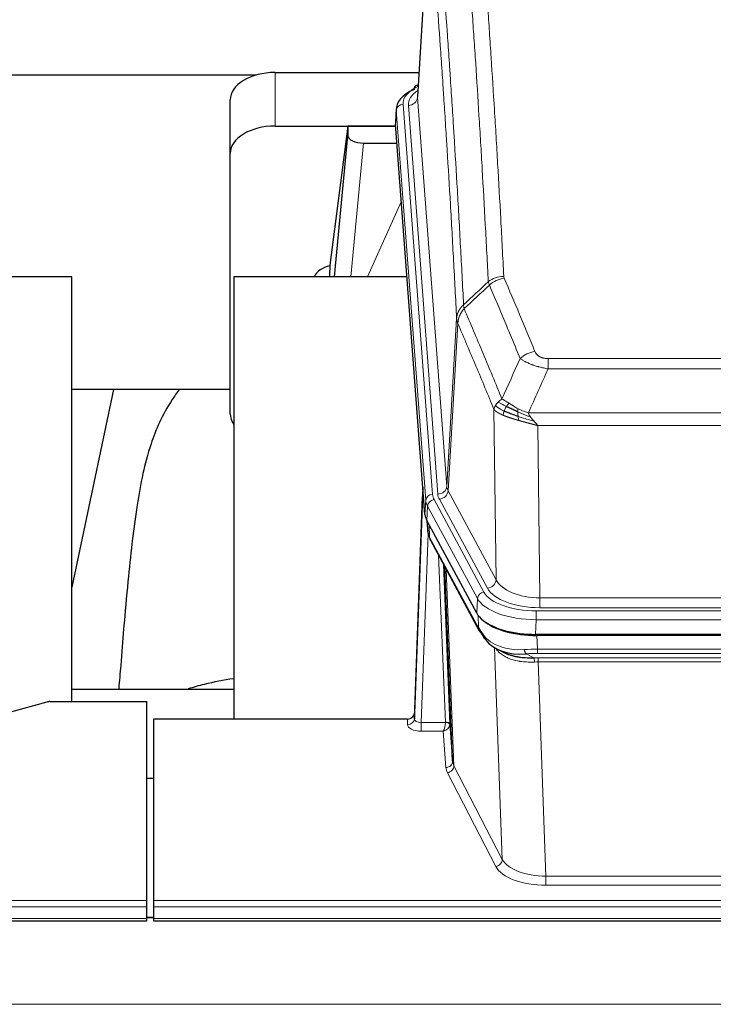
# Model space of a CAD drawing. Header units: inches. Extents: x 0 to 23760, y -13 to 16800.
# Tile 114 of 247: x 3501 to 3809, y 13868 to 14305. Entities that reach past the tile are written whole.
import ezdxf

# ---------------------------------------------------------------- set-up
doc = ezdxf.new("R2010")
doc.units = ezdxf.units.IN
doc.layers.add('1', color=7, linetype='Continuous', true_color=0xffffff)

msp = doc.modelspace()

# ---------------------------------------------------------------- linework, layer by layer
at = {"layer": '1', "color": 2, "linetype": 'Continuous', "lineweight": 25}
for p, q in [((3682.587, 14357.692), (3677.336, 14271.056)), ((3605.522, 14280.449), (3438.352, 14280.449)), ((3614.158, 14281.654), (3677.98, 14281.654)), ((3677.648, 14276.198), (3676.705, 14275.763)), ((3594.158, 14245.678), (3594.158, 14269.48)), ((3667.957, 14265.705), (3667.576, 14259.423)), ((3614.158, 14257.853), (3667.645, 14257.853)), ((3646.468, 14257.763), (3638.42, 14195.977)), ((3667.652, 14257.763), (3646.468, 14257.763)), ((3646.468, 14257.763), (3646.468, 14253.532)), ((3680.7, 14085.186), (3667.582, 14258.639)), ((3640.557, 14190.876), (3646.468, 14253.532)), ((3653.442, 14250.312), (3668.212, 14250.312)), ((3594.158, 14130.024), (3594.158, 14245.678)), ((3638.419, 14195.971), (3638.42, 14195.977)), ((3638.419, 14195.971), (3638.419, 14193.786)), ((3523.764, 14190.875), (3443.496, 14190.875)), ((3523.764, 14002.074), (3523.764, 14190.875)), ((3672.708, 14190.875), (3595.764, 14190.875)), ((3595.764, 14190.875), (3595.764, 13994.308)), ((3542.288, 14140.794), (3523.764, 14052.9)), ((3594.175, 14140.796), (3523.769, 14140.796)), ((3679.764, 14097.567), (3676.006, 13996.928)), ((3675.995, 13994.392), (3679.684, 14093.174)), ((3703.739, 14041.394), (3681.485, 14082.608)), ((3681.613, 14082.372), (3681.976, 14077.57)), ((3681.969, 14077.683), (3681.798, 14082.027)), ((3681.969, 14077.683), (3681.976, 14077.57)), ((3683.113, 14073.774), (3704.861, 14033.498)), ((3693.02, 13975.563), (3689.592, 14061.774)), ((3946.308, 14031.956), (3729.901, 14031.956)), ((3945.716, 14031.474), (3730.493, 14031.474)), ((3713.002, 14025.322), (3715.745, 14023.935)), ((3523.767, 14007.647), (3595.764, 14007.647)), ((3514.147, 14002.074), (3557.104, 14002.074)), ((3557.104, 13913.672), (3557.104, 14002.074)), ((3512.648, 14001.879), (3496.484, 13997.348)), ((3560.104, 13994.307), (3560.104, 13913.672)), ((3673.007, 13994.307), (3560.104, 13994.307)), ((3676.006, 13996.928), (3675.995, 13994.392)), ((3691.791, 13992.181), (3693.02, 13975.563)), ((3557.105, 13968.109), (3560.105, 13968.109)), ((3557.104, 13910.938), (3557.104, 13913.672)), ((3557.104, 13905.69), (3557.104, 13910.938)), ((3560.104, 13913.672), (3560.104, 13910.938)), ((3560.104, 13910.938), (3560.104, 13905.69)), ((3560.137, 13906.181), (3557.164, 13906.181)), ((3000.104, 13904.675), (3557.104, 13904.675)), ((3557.104, 13904.675), (3557.104, 13905.69)), ((3560.104, 13905.69), (3560.104, 13904.675)), ((3560.104, 13904.675), (4117.104, 13904.675))]:
    msp.add_line(p, q, dxfattribs=at)
at = {"layer": '1', "color": 110, "linetype": 'Continuous', "lineweight": 13}
for p, q in [((3682.588, 14357.07), (3677.341, 14270.48)), ((3614.158, 14257.853), (3614.158, 14281.654)), ((3677.341, 14270.48), (3690.407, 14097.707)), ((3667.963, 14264.919), (3667.582, 14258.639)), ((3681.074, 14091.558), (3667.963, 14264.919)), ((3670.957, 14267.489), (3684.068, 14094.128)), ((3673.349, 14267.054), (3686.415, 14094.281)), ((3653.442, 14250.312), (3647.835, 14190.876)), ((3655.246, 14190.876), (3670.187, 14224.19)), ((3690.407, 14097.707), (3694.784, 14172.384)), ((3695.34, 14170.05), (3690.988, 14095.798)), ((3735.433, 14154.503), (3940.776, 14154.503)), ((3735.433, 14149.939), (3735.433, 14154.503)), ((3940.776, 14149.939), (3735.433, 14149.939)), ((3712.34, 14056.255), (3711.382, 14131.905)), ((3726.702, 14130.46), (3949.507, 14130.46)), ((3945.394, 14124.716), (3730.814, 14124.716)), ((3730.814, 14124.716), (3731.783, 14048.22)), ((3690.988, 14095.798), (3712.34, 14056.255)), ((3680.7, 14085.186), (3681.074, 14091.558)), ((3684.765, 14091.837), (3706.939, 14050.772)), ((3708.464, 14052.446), (3687.112, 14091.99)), ((3681.858, 14088.981), (3681.485, 14082.608)), ((3704.032, 14047.915), (3681.858, 14088.981)), ((3681.615, 14082.367), (3681.969, 14077.683)), ((3682.119, 14076.712), (3678.988, 13992.86)), ((3682.536, 14080.661), (3682.754, 14075.104)), ((3682.754, 14075.104), (3704.502, 14034.828)), ((3689.794, 13992.947), (3686.772, 14066.998)), ((3688.899, 14063.058), (3691.791, 13992.181)), ((3690.138, 14060.763), (3693.606, 13973.552)), ((3703.739, 14041.394), (3704.032, 14047.915)), ((3731.783, 14048.22), (3944.426, 14048.22)), ((3731.783, 14043.806), (3731.783, 14048.22)), ((3730.194, 14038.477), (3730.194, 14042.382)), ((3730.194, 14042.382), (3946.015, 14042.382)), ((3944.426, 14043.806), (3731.783, 14043.806)), ((3704.502, 14034.828), (3704.325, 14040.464)), ((3730.194, 14038.477), (3729.901, 14031.956)), ((3946.015, 14038.477), (3730.194, 14038.477)), ((3730.493, 14031.474), (3730.684, 14025.383)), ((3715.091, 13931.938), (3711.655, 14026.078)), ((3730.684, 14023.517), (3730.684, 14025.383)), ((3730.684, 14025.383), (3945.525, 14025.383)), ((3725.66, 14023.289), (3729.113, 14021.544)), ((3945.525, 14023.517), (3730.684, 14023.517)), ((3731.026, 14019.71), (3731.026, 14021.575)), ((3731.026, 14021.575), (3945.183, 14021.575)), ((3731.026, 14019.71), (3734.499, 13924.534)), ((3945.183, 14019.71), (3731.026, 14019.71)), ((3672.997, 13991.859), (3673.007, 13994.307)), ((3678.988, 13992.86), (3678.988, 13988.945)), ((3678.988, 13992.86), (3689.793, 13992.86)), ((3678.988, 13988.945), (3688.83, 13988.945)), ((3690.024, 13972.796), (3688.83, 13988.945)), ((3693.606, 13973.552), (3715.091, 13931.938)), ((3712.182, 13928.875), (3690.697, 13970.489)), ((3734.499, 13924.534), (3734.499, 13920.433)), ((3734.499, 13924.534), (3941.709, 13924.534)), ((3941.709, 13920.433), (3734.499, 13920.433)), ((3000.104, 13913.672), (3557.104, 13913.672)), ((3000.104, 13910.938), (3557.104, 13910.938)), ((3560.104, 13913.672), (4117.104, 13913.672)), ((3560.104, 13910.938), (4117.104, 13910.938)), ((3557.164, 13905.955), (3560.137, 13905.955)), ((3000.104, 13905.69), (3557.104, 13905.69)), ((3560.104, 13905.69), (4117.104, 13905.69)), ((2125.604, 13867.56), (6882.604, 13867.56))]:
    msp.add_line(p, q, dxfattribs=at)
at = {"layer": '1', "color": 2, "linetype": 'Continuous', "lineweight": 25}
for centre, major_axis, ratio, start_param, end_param in [((3614.158, 14269.48), (-20, 0), 0.608706, 4.712389, 6.2831853), ((3694.976, 14265.202), (-27.03, 0.194), 0.4633579, 5.502135, 6.3212481), ((3677.962, 14273.039), (1.258, -2.724), 0.6272114, 3.1415983, 4.0254232), ((3614.158, 14245.678), (-20, 0), 0.608706, 4.712389, 6.2831853), ((3653.495, 14253.557), (7.027, 0.031), 0.4617281, 3.1395348, 4.7027345), ((3641.299, 14188.797), (-10.208, 0), 0.7029015, 4.9983373, 5.9892938), ((3641.299, 13997.405), (-10.152, 515.132), 0.0020796, 5.0973629, 5.103467), ((3614.158, 14130.024), (-20, 0), 0.608706, 0, 0.4035719), ((3707.721, 14085.625), (27.037, 0.006), 0.4611335, 3.1763491, 3.3855005), ((3709.764, 14057.894), (-27.174, 22.247), 0.2659535, 0.248295, 0.2802753), ((3708.613, 14087.171), (26.161, 11.46), 0.4493681, 3.0159633, 3.1613144), ((3686.467, 14075.995), (3.584, 1.776), 0.8816114, 2.7716102, 3.1419462), ((3729.959, 14044.44), (27.023, 0.034), 0.4619935, 3.3853572, 3.670307), ((3730.518, 14043.949), (27.01, 0.015), 0.4618579, 3.6271853, 4.7111791), ((3729.959, 14044.44), (27.023, 0.034), 0.4619935, 3.670307, 4.7096668), ((3731.333, 14017.949), (-27.355, 20.182), 0.1876908, 0.3765826, 0.5974134), ((3708.38, 14035.399), (3.52, 1.9), 0.8606628, 3.1415888, 3.5094104), ((3728.637, 14015.086), (-23.434, 19.972), 0.1471226, 0.3626514, 0.5834823), ((3710.157, 14032.717), (3.195, 2.407), 0.6715965, 2.6043549, 3.391291), ((3730.43, 14046.766), (23.359, 16.381), 0.7286412, 3.1732971, 4.057134), ((3514.15, 14000.616), (-3, 0.002), 0.4856498, 4.7136997, 5.2369038), ((3673.008, 13997.02), (3, 0.002), 0.9042699, 4.7116987, 6.2488686)]:
    msp.add_ellipse(centre, major_axis=major_axis, ratio=ratio, start_param=start_param, end_param=end_param, dxfattribs=at)
at = {"layer": '1', "color": 110, "linetype": 'Continuous', "lineweight": 13}
for centre, major_axis, ratio, start_param, end_param in [((3694.976, 14267.863), (-24.034, 0.016), 0.461198, 5.4992389, 6.318352), ((3697.368, 14267.428), (-24.034, 0.016), 0.461198, 5.6862399, 6.318352), ((3677.962, 14273.039), (1.258, -2.724), 0.6272114, 2.6666598, 3.1415983), ((3673.349, 14270.602), (3.989, 0.302), 0.8864705, 4.6454478, 6.1638843), ((3670.957, 14264.828), (2.991, 0.226), 0.8864705, 1.5038552, 3.0222916), ((3715.737, 14182.755), (-9.987, -0.512), 0.8285973, 4.6699673, 5.4273767), ((3715.925, 14181.963), (-9.188, -3.948), 0.8056434, 4.3791539, 5.1247913), ((3729.586, 14149.501), (-9.245, -3.812), 0.7933159, 4.3962573, 5.1392153), ((3679.684, 14091.021), (0.214, 6.443), 0.0117452, 0.5090713, 1.2305416), ((3684.068, 14091.467), (2.991, 0.226), 0.8864705, 1.5038552, 3.0222916), ((3708.086, 14094.519), (24.033, 0.005), 0.4611335, 3.1763491, 3.3855005), ((3686.415, 14097.829), (3.989, 0.302), 0.8864705, 4.6454478, 6.1638843), ((3710.433, 14094.671), (24.033, 0.005), 0.4611335, 3.1763491, 3.3855005), ((3687.112, 14095.538), (3.52, 1.9), 0.8606628, 4.2773553, 5.7957917), ((3710.433, 14098.219), (20.038, 0.241), 0.4621297, 3.1708089, 3.3799603), ((3682.682, 14093.082), (2.998, -0.112), 0.4302668, 3.1576572, 3.7226285), ((3708.086, 14091.858), (-27.028, 0.171), 0.4605352, 0.0378207, 0.2469722), ((3684.765, 14089.176), (2.64, 1.425), 0.8606628, 1.1357626, 2.6541991), ((3709.764, 14057.894), (-27.538, 20.422), 0.182048, 0.3394746, 0.3714547), ((3686.633, 14075.674), (3.52, 1.9), 0.8606628, 2.7414655, 3.1415888), ((3708.464, 14055.994), (3.52, 1.9), 0.8606628, 4.2773553, 5.7957917), ((3731.703, 14058.827), (-20.002, 0.126), 0.5302672, 0.2567917, 1.5781041), ((3706.939, 14048.111), (2.64, 1.425), 0.8606628, 1.1357626, 2.6541991), ((3730.246, 14053.479), (24.02, 0.03), 0.4619935, 3.3853572, 4.7096668), ((3731.703, 14055.279), (-24.002, 0.049), 0.477994, 0.2537759, 1.5750883), ((3730.246, 14050.818), (-27.018, 0.111), 0.4567867, 0.246464, 1.5707737), ((3708.38, 14035.399), (3.52, 1.9), 0.8606628, 2.7414655, 3.1415888), ((3730.43, 14046.766), (25.329, 12.681), 0.6929209, 3.2824386, 4.1662755), ((3731.333, 14017.949), (-27.015, 0.091), 0.2751837, 4.7373543, 4.9581852), ((3725.66, 14027.124), (-0.368, 3.983), 0.2964475, 2.0527062, 2.8396422), ((3731.333, 14014.114), (-23.017, 0.318), 0.4083138, 4.7462544, 4.9670852), ((3731.815, 14011.763), (-24.025, 0.387), 0.4081205, 4.7518285, 4.8316761), ((3729.113, 14017.709), (0.131, -3.998), 0.1099517, 2.0830946, 2.8518059), ((3731.815, 14007.927), (-20.023, 0.877), 0.5868264, 4.777515, 4.8573626), ((3672.997, 13994.483), (-3, 0.013), 0.8746179, 1.5745081, 3.1116779), ((3679, 13994.483), (3.004, 0.138), 0.5390598, 3.1127167, 4.683513), ((3679, 13991.859), (6.003, 0.008), 0.4854373, 3.1388974, 4.7096937), ((3688.83, 13991.568), (0.506, 2.997), 0.2740591, 3.694004, 5.2037138), ((3688.83, 13991.568), (2.669, 1.608), 0.8008031, 4.262859, 5.7725688), ((3688.794, 13992.915), (-1.001, 0.011), 0.9036683, 3.0924533, 3.1882188), ((3689.793, 13991.999), (1.996, -0.13), 0.4297663, 0.0674602, 1.5988341), ((3689.794, 13992.086), (1.998, 0.082), 0.4302193, 0.0160628, 1.553239), ((3688.794, 13992.054), (2.996, 0.15), 0.8842154, 6.1784612, 6.2742266), ((3690.024, 13975.42), (-2.992, -0.221), 0.8740585, 1.5062672, 3.1117425), ((3713.023, 13973.194), (-23.014, 0.002), 0.4845187, 0.0358431, 0.2451673), ((3690.697, 13973.113), (-2.666, -1.376), 0.8484453, 1.1579292, 2.76165), ((3713.023, 13975.818), (-20.016, 0.121), 0.4848834, 0.0387668, 0.248091), ((3712.182, 13931.499), (-2.666, -1.376), 0.8484453, 1.1579292, 2.76165), ((3734.506, 13931.584), (23.012, 0.004), 0.4845836, 3.3866449, 4.7120269), ((3734.506, 13934.208), (-20.013, 0.104), 0.483363, 0.2476114, 1.5729934)]:
    msp.add_ellipse(centre, major_axis=major_axis, ratio=ratio, start_param=start_param, end_param=end_param, dxfattribs=at)
for points, knots in [([(3708.87, 14188.668), (3708.432, 14197.236), (3707.54, 14214.135), (3706.618, 14230.558), (3705.915, 14242.696), (3705.679, 14246.713), (3705.203, 14254.686), (3704.962, 14258.643), (3704.236, 14270.424), (3703.744, 14278.157), (3703.12, 14287.67), (3702.994, 14289.565), (3702.743, 14293.339), (3702.364, 14298.977), (3701.981, 14304.545), (3701.209, 14315.586), (3700.166, 14330.059), (3698.556, 14351.019), (3697.454, 14364.494), (3696.896, 14371.106)], [0, 0, 0, 0, 0.125, 0.25, 0.25, 0.3125, 0.3125, 0.375, 0.375, 0.5, 0.5, 0.53125, 0.53125, 0.5625, 0.625, 0.625, 0.75, 0.875, 1, 1, 1, 1]), ([(3703.779, 14373.696), (3704.336, 14367.076), (3705.437, 14353.586), (3707.045, 14332.601), (3708.087, 14318.112), (3708.858, 14307.057), (3709.24, 14301.483), (3709.618, 14295.839), (3709.87, 14292.06), (3709.995, 14290.163), (3710.619, 14280.639), (3711.11, 14272.897), (3711.835, 14261.102), (3712.075, 14257.14), (3712.551, 14249.158), (3712.787, 14245.136), (3713.489, 14232.984), (3714.409, 14216.541), (3715.3, 14199.623), (3715.737, 14191.044)], [0, 0, 0, 0, 0.125, 0.25, 0.375, 0.375, 0.4375, 0.46875, 0.46875, 0.5, 0.5, 0.625, 0.625, 0.6875, 0.6875, 0.75, 0.75, 0.875, 1, 1, 1, 1]), ([(3685.644, 14363.686), (3686.215, 14356.995), (3687.343, 14343.352), (3688.988, 14322.111), (3690.055, 14307.432), (3690.843, 14296.228), (3691.234, 14290.578), (3691.686, 14283.9), (3691.878, 14281.021), (3692.006, 14279.097), (3692.07, 14278.133), (3692.389, 14273.303), (3692.769, 14267.459), (3693.206, 14260.559), (3693.393, 14257.584), (3693.517, 14255.597), (3693.579, 14254.601), (3694.135, 14245.623), (3695.108, 14229.416), (3696.519, 14204.363), (3697.427, 14187.167), (3697.873, 14178.446)], [0, 0, 0, 0, 0.125, 0.25, 0.375, 0.375, 0.4375, 0.46875, 0.484375, 0.484375, 0.5, 0.5, 0.5625, 0.59375, 0.609375, 0.609375, 0.625, 0.625, 0.75, 0.875, 1, 1, 1, 1]), ([(3694.784, 14172.384), (3694.339, 14181.078), (3693.433, 14198.22), (3692.026, 14223.194), (3691.056, 14239.352), (3690.501, 14248.302), (3690.44, 14249.295), (3690.316, 14251.276), (3690.13, 14254.242), (3689.693, 14261.121), (3689.315, 14266.947), (3688.997, 14271.763), (3688.933, 14272.724), (3688.805, 14274.642), (3688.613, 14277.513), (3688.163, 14284.171), (3687.773, 14289.804), (3686.987, 14300.975), (3685.924, 14315.612), (3684.283, 14336.793), (3683.158, 14350.397), (3682.588, 14357.07)], [0, 0, 0, 0, 0.125, 0.25, 0.375, 0.375, 0.390625, 0.390625, 0.40625, 0.4375, 0.5, 0.5, 0.515625, 0.515625, 0.53125, 0.5625, 0.625, 0.625, 0.75, 0.875, 1, 1, 1, 1]), ([(3715.925, 14190.249), (3715.869, 14190.38), (3715.825, 14190.511), (3715.763, 14190.776), (3715.744, 14190.91), (3715.737, 14191.044)], [0, 0, 0, 0, 0.5, 0.5, 1, 1, 1, 1]), ([(3715.925, 14190.249), (3718.21, 14184.908), (3720.492, 14179.522), (3723.907, 14171.374), (3725.044, 14168.646), (3727.317, 14163.169), (3728.452, 14160.418), (3729.586, 14157.657)], [0, 0, 0, 0, 0.5, 0.5, 0.75, 0.75, 1, 1, 1, 1]), ([(3723.006, 14154.599), (3721.871, 14157.358), (3720.734, 14160.106), (3718.459, 14165.578), (3717.32, 14168.303), (3713.901, 14176.444), (3711.617, 14181.826), (3709.329, 14187.162)], [0, 0, 0, 0, 0.25, 0.25, 0.5, 0.5, 1, 1, 1, 1]), ([(3694.784, 14172.384), (3694.785, 14172.399), (3694.786, 14172.429), (3694.789, 14172.473), (3694.793, 14172.518), (3694.796, 14172.563), (3694.8, 14172.608), (3694.804, 14172.653), (3694.809, 14172.697), (3694.813, 14172.742), (3694.818, 14172.787), (3694.823, 14172.832), (3694.828, 14172.876), (3694.834, 14172.921), (3694.84, 14172.966), (3694.846, 14173.01), (3694.852, 14173.055), (3694.859, 14173.099), (3694.866, 14173.144), (3694.873, 14173.189), (3694.88, 14173.233), (3694.888, 14173.277), (3694.896, 14173.322), (3694.904, 14173.366), (3694.912, 14173.411), (3694.921, 14173.455), (3694.93, 14173.499), (3694.939, 14173.544), (3694.948, 14173.588), (3694.958, 14173.632), (3694.968, 14173.676), (3694.978, 14173.72), (3694.988, 14173.764), (3694.999, 14173.808), (3695.01, 14173.852), (3695.021, 14173.896), (3695.032, 14173.94), (3695.044, 14173.984), (3695.056, 14174.028), (3695.068, 14174.071), (3695.08, 14174.115), (3695.093, 14174.159), (3695.106, 14174.202), (3695.119, 14174.246), (3695.132, 14174.289), (3695.146, 14174.333), (3695.16, 14174.376), (3695.174, 14174.419), (3695.188, 14174.463), (3695.202, 14174.506), (3695.217, 14174.549), (3695.232, 14174.592), (3695.248, 14174.635), (3695.263, 14174.678), (3695.279, 14174.721), (3695.295, 14174.764), (3695.311, 14174.806), (3695.328, 14174.849), (3695.345, 14174.892), (3695.362, 14174.934), (3695.379, 14174.977), (3695.396, 14175.019), (3695.414, 14175.061), (3695.432, 14175.104), (3695.45, 14175.146), (3695.469, 14175.188), (3695.487, 14175.23), (3695.506, 14175.272), (3695.525, 14175.314), (3695.545, 14175.356), (3695.564, 14175.397), (3695.584, 14175.439), (3695.604, 14175.481), (3695.624, 14175.522), (3695.645, 14175.563), (3695.666, 14175.605), (3695.693, 14175.658), (3695.727, 14175.723), (3695.768, 14175.8), (3695.809, 14175.876), (3695.852, 14175.952), (3695.895, 14176.028), (3695.939, 14176.104), (3695.984, 14176.179), (3696.029, 14176.254), (3696.076, 14176.329), (3696.123, 14176.403), (3696.171, 14176.477), (3696.219, 14176.55), (3696.269, 14176.624), (3696.319, 14176.696), (3696.37, 14176.769), (3696.422, 14176.841), (3696.474, 14176.913), (3696.527, 14176.984), (3696.581, 14177.055), (3696.636, 14177.126), (3696.691, 14177.196), (3696.747, 14177.266), (3696.804, 14177.335), (3696.861, 14177.404), (3696.92, 14177.472), (3696.978, 14177.541), (3697.038, 14177.608), (3697.098, 14177.675), (3697.159, 14177.742), (3697.221, 14177.808), (3697.283, 14177.874), (3697.346, 14177.94), (3697.41, 14178.005), (3697.474, 14178.069), (3697.539, 14178.133), (3697.604, 14178.197), (3697.671, 14178.26), (3697.737, 14178.322), (3697.805, 14178.384), (3697.85, 14178.425), (3697.873, 14178.446)], [0, 0, 0, 0, 0.0066687, 0.0133374, 0.0200061, 0.0266746, 0.0333432, 0.0400116, 0.0466801, 0.0533484, 0.0600168, 0.066685, 0.0733532, 0.0800214, 0.0866895, 0.0933575, 0.1000255, 0.1066935, 0.1133614, 0.1200292, 0.126697, 0.1333647, 0.1400324, 0.1467001, 0.1533676, 0.1600352, 0.1667026, 0.1733701, 0.1800374, 0.1867047, 0.193372, 0.2000392, 0.2067064, 0.2133735, 0.2200405, 0.2267075, 0.2333745, 0.2400414, 0.2467082, 0.253375, 0.2600418, 0.2667085, 0.2733751, 0.2800417, 0.2867082, 0.2933747, 0.3000412, 0.3067075, 0.3133739, 0.3200401, 0.3267064, 0.3333725, 0.3400387, 0.3467047, 0.3533708, 0.3600367, 0.3667026, 0.3733685, 0.3800343, 0.3867001, 0.3933658, 0.4000315, 0.4066971, 0.4133626, 0.4200281, 0.4266936, 0.433359, 0.4400243, 0.4466896, 0.4533549, 0.4600201, 0.4666852, 0.4733503, 0.4800154, 0.4866804, 0.4933453, 0.5000102, 0.5125098, 0.5250093, 0.5375088, 0.5500082, 0.5625077, 0.5750071, 0.5875066, 0.600006, 0.6125054, 0.6250049, 0.6375043, 0.6500037, 0.6625032, 0.6750026, 0.6875021, 0.7000016, 0.7125011, 0.7250006, 0.7375001, 0.7499997, 0.7624993, 0.7749989, 0.7874985, 0.7999982, 0.812498, 0.8249977, 0.8374975, 0.8499974, 0.8624973, 0.8749972, 0.8874972, 0.8999973, 0.9124974, 0.9249976, 0.9374978, 0.9499981, 0.9624985, 0.9749989, 0.9874994, 1, 1, 1, 1]), ([(3698.085, 14176.708), (3698.01, 14177.002), (3697.968, 14177.305), (3697.909, 14177.895), (3697.894, 14178.182), (3697.873, 14178.446)], [0, 0, 0, 0, 0.5, 0.5, 1, 1, 1, 1]), ([(3695.34, 14170.05), (3695.361, 14170.633), (3695.439, 14171.221), (3695.702, 14172.388), (3695.888, 14172.967), (3696.36, 14174.098), (3696.645, 14174.651), (3697.304, 14175.715), (3697.676, 14176.225), (3698.085, 14176.708)], [0, 0, 0, 0, 0.25, 0.25, 0.5, 0.5, 0.75, 0.75, 1, 1, 1, 1]), ([(3698.085, 14176.708), (3700.907, 14170.153), (3703.723, 14163.529), (3707.936, 14153.49), (3709.339, 14150.126), (3712.142, 14143.364), (3713.541, 14139.966), (3714.939, 14136.551)], [0, 0, 0, 0, 0.5, 0.5, 0.75, 0.75, 1, 1, 1, 1]), ([(3695.34, 14170.05), (3695.335, 14170.063), (3695.325, 14170.088), (3695.31, 14170.126), (3695.294, 14170.165), (3695.279, 14170.204), (3695.264, 14170.244), (3695.248, 14170.285), (3695.233, 14170.326), (3695.218, 14170.368), (3695.202, 14170.411), (3695.187, 14170.454), (3695.171, 14170.498), (3695.156, 14170.542), (3695.141, 14170.587), (3695.126, 14170.633), (3695.111, 14170.679), (3695.096, 14170.726), (3695.081, 14170.773), (3695.066, 14170.821), (3695.051, 14170.87), (3695.037, 14170.919), (3695.023, 14170.969), (3695.009, 14171.02), (3694.995, 14171.071), (3694.981, 14171.123), (3694.968, 14171.175), (3694.947, 14171.259), (3694.921, 14171.372), (3694.893, 14171.509), (3694.869, 14171.636), (3694.85, 14171.753), (3694.834, 14171.86), (3694.821, 14171.957), (3694.811, 14172.045), (3694.803, 14172.122), (3694.797, 14172.189), (3694.793, 14172.246), (3694.789, 14172.293), (3694.787, 14172.33), (3694.785, 14172.356), (3694.784, 14172.373), (3694.784, 14172.381), (3694.784, 14172.384)], [0, 0, 0, 0, 0.0155037, 0.0313049, 0.0474035, 0.0637997, 0.0804935, 0.097485, 0.1147743, 0.1323613, 0.1502462, 0.1684289, 0.1869096, 0.2056883, 0.224765, 0.2441397, 0.2638126, 0.2837835, 0.3040527, 0.32462, 0.3454856, 0.3666494, 0.3881116, 0.409872, 0.4319308, 0.454288, 0.4769435, 0.4998975, 0.5635611, 0.6228928, 0.6778927, 0.7285606, 0.7748966, 0.8169007, 0.8545729, 0.8879131, 0.9169214, 0.9415977, 0.9619421, 0.9779545, 0.989635, 0.9969835, 1, 1, 1, 1]), ([(3711.382, 14131.905), (3710.052, 14135.146), (3708.719, 14138.372), (3706.052, 14144.792), (3704.716, 14147.986), (3700.705, 14157.522), (3698.026, 14163.818), (3695.34, 14170.05)], [0, 0, 0, 0, 0.25, 0.25, 0.5, 0.5, 1, 1, 1, 1]), ([(3735.433, 14154.503), (3735.25, 14154.503), (3735.068, 14154.507), (3734.704, 14154.526), (3734.524, 14154.54), (3734.169, 14154.578), (3733.994, 14154.602), (3733.647, 14154.661), (3733.476, 14154.695), (3733.265, 14154.745), (3733.223, 14154.756), (3733.139, 14154.777), (3733.015, 14154.81), (3732.893, 14154.846), (3732.655, 14154.92), (3732.347, 14155.029), (3732.06, 14155.157), (3731.886, 14155.242), (3731.852, 14155.259), (3731.784, 14155.294), (3731.75, 14155.312), (3731.65, 14155.366), (3731.586, 14155.403), (3731.396, 14155.516), (3731.277, 14155.595), (3731.05, 14155.757), (3730.943, 14155.841), (3730.74, 14156.014), (3730.645, 14156.103), (3730.532, 14156.217), (3730.509, 14156.24), (3730.465, 14156.286), (3730.444, 14156.309), (3730.38, 14156.379), (3730.339, 14156.426), (3730.22, 14156.568), (3730.147, 14156.663), (3730.01, 14156.857), (3729.946, 14156.955), (3729.77, 14157.251), (3729.67, 14157.452), (3729.586, 14157.657)], [0, 0, 0, 0, 0.0625, 0.0625, 0.125, 0.125, 0.1875, 0.1875, 0.25, 0.25, 0.265625, 0.265625, 0.28125, 0.3125, 0.3125, 0.375, 0.4375, 0.4375, 0.453125, 0.453125, 0.46875, 0.46875, 0.5, 0.5, 0.5625, 0.5625, 0.625, 0.625, 0.6875, 0.6875, 0.703125, 0.703125, 0.71875, 0.71875, 0.75, 0.75, 0.8125, 0.8125, 0.875, 0.875, 1, 1, 1, 1]), ([(3735.433, 14149.939), (3735.098, 14150), (3734.765, 14150.063), (3734.102, 14150.197), (3733.774, 14150.266), (3732.798, 14150.484), (3732.16, 14150.64), (3731.457, 14150.829), (3731.38, 14150.85), (3731.224, 14150.892), (3731.147, 14150.914), (3730.915, 14150.979), (3730.762, 14151.023), (3730.308, 14151.157), (3729.713, 14151.339), (3729.14, 14151.531), (3728.719, 14151.678), (3728.51, 14151.752), (3728.305, 14151.828), (3728.169, 14151.879), (3728.101, 14151.904), (3727.495, 14152.135), (3726.987, 14152.345), (3726.268, 14152.669), (3726.036, 14152.778), (3725.697, 14152.944), (3725.586, 14152.999), (3725.368, 14153.111), (3725.26, 14153.167), (3724.733, 14153.449), (3724.345, 14153.677), (3723.63, 14154.135), (3723.303, 14154.367), (3723.006, 14154.599)], [0, 0, 0, 0, 0.0625, 0.0625, 0.125, 0.125, 0.25, 0.25, 0.265625, 0.265625, 0.28125, 0.28125, 0.3125, 0.3125, 0.375, 0.4375, 0.4375, 0.46875, 0.484375, 0.484375, 0.5, 0.5, 0.625, 0.625, 0.6875, 0.6875, 0.71875, 0.71875, 0.75, 0.75, 0.875, 0.875, 1, 1, 1, 1]), ([(3711.382, 14131.905), (3711.44, 14132.191), (3711.522, 14132.479), (3711.735, 14133.051), (3711.866, 14133.337), (3712.021, 14133.619)], [0, 0, 0, 0, 0.5, 0.5, 1, 1, 1, 1]), ([(3712.021, 14133.619), (3712.178, 14133.894), (3712.358, 14134.165), (3712.762, 14134.696), (3712.987, 14134.956), (3713.232, 14135.207)], [0, 0, 0, 0, 0.5, 0.5, 1, 1, 1, 1]), ([(3715.904, 14131.203), (3715.469, 14131.407), (3715.059, 14131.611), (3713.53, 14132.426), (3712.634, 14133.035), (3712.021, 14133.619)], [0, 0, 0, 0, 0.25, 0.25, 1, 1, 1, 1]), ([(3713.232, 14135.207), (3713.478, 14135.451), (3713.744, 14135.686), (3714.315, 14136.136), (3714.618, 14136.35), (3714.939, 14136.551)], [0, 0, 0, 0, 0.5, 0.5, 1, 1, 1, 1]), ([(3716.89, 14133.276), (3716.519, 14133.463), (3716.162, 14133.646), (3714.801, 14134.352), (3713.93, 14134.824), (3713.232, 14135.207)], [0, 0, 0, 0, 0.25, 0.25, 1, 1, 1, 1]), ([(3718.114, 14134.656), (3717.816, 14134.85), (3717.525, 14135.038), (3716.398, 14135.758), (3715.632, 14136.224), (3714.939, 14136.551)], [0, 0, 0, 0, 0.25, 0.25, 1, 1, 1, 1]), ([(3715.904, 14131.203), (3715.935, 14131.291), (3715.967, 14131.38), (3716.102, 14131.737), (3716.215, 14132.008), (3716.464, 14132.536), (3716.601, 14132.794), (3716.792, 14133.119), (3716.841, 14133.198), (3716.89, 14133.276)], [0, 0, 0, 0, 0.125, 0.125, 0.5, 0.5, 0.875, 0.875, 1, 1, 1, 1]), ([(3716.89, 14133.276), (3716.989, 14133.431), (3717.09, 14133.579), (3717.347, 14133.923), (3717.504, 14134.107), (3717.815, 14134.422), (3717.968, 14134.554), (3718.114, 14134.656)], [0, 0, 0, 0, 0.25, 0.25, 0.625, 0.625, 1, 1, 1, 1]), ([(3722.084, 14132.248), (3721.903, 14132.344), (3721.725, 14132.442), (3721.018, 14132.836), (3720.503, 14133.143), (3719.509, 14133.757), (3719.03, 14134.064), (3718.415, 14134.461), (3718.264, 14134.559), (3718.114, 14134.656)], [0, 0, 0, 0, 0.125, 0.125, 0.5, 0.5, 0.875, 0.875, 1, 1, 1, 1]), ([(3715.414, 14129.357), (3715.403, 14129.362), (3715.379, 14129.372), (3715.344, 14129.387), (3715.309, 14129.402), (3715.273, 14129.417), (3715.237, 14129.433), (3715.2, 14129.449), (3715.163, 14129.465), (3715.126, 14129.481), (3715.088, 14129.497), (3715.05, 14129.514), (3715.012, 14129.531), (3714.973, 14129.548), (3714.934, 14129.565), (3714.894, 14129.583), (3714.855, 14129.601), (3714.815, 14129.619), (3714.774, 14129.637), (3714.733, 14129.655), (3714.692, 14129.674), (3714.651, 14129.693), (3714.609, 14129.712), (3714.568, 14129.732), (3714.525, 14129.752), (3714.483, 14129.772), (3714.44, 14129.792), (3714.397, 14129.812), (3714.354, 14129.833), (3714.311, 14129.854), (3714.267, 14129.875), (3714.223, 14129.896), (3714.179, 14129.918), (3714.135, 14129.94), (3714.09, 14129.962), (3714.046, 14129.985), (3714.001, 14130.007), (3713.956, 14130.03), (3713.911, 14130.053), (3713.866, 14130.077), (3713.82, 14130.101), (3713.775, 14130.125), (3713.729, 14130.149), (3713.683, 14130.173), (3713.637, 14130.198), (3713.591, 14130.223), (3713.545, 14130.248), (3713.499, 14130.274), (3713.453, 14130.3), (3713.407, 14130.326), (3713.361, 14130.352), (3713.315, 14130.379), (3713.268, 14130.405), (3713.222, 14130.433), (3713.176, 14130.46), (3713.13, 14130.488), (3713.084, 14130.516), (3713.037, 14130.544), (3712.991, 14130.572), (3712.945, 14130.601), (3712.899, 14130.63), (3712.854, 14130.659), (3712.808, 14130.689), (3712.762, 14130.719), (3712.717, 14130.749), (3712.672, 14130.779), (3712.626, 14130.81), (3712.581, 14130.841), (3712.537, 14130.873), (3712.492, 14130.904), (3712.448, 14130.936), (3712.404, 14130.968), (3712.36, 14131.001), (3712.316, 14131.033), (3712.273, 14131.066), (3712.229, 14131.1), (3712.187, 14131.133), (3712.144, 14131.167), (3712.102, 14131.201), (3712.06, 14131.236), (3712.019, 14131.27), (3711.977, 14131.305), (3711.937, 14131.341), (3711.896, 14131.376), (3711.856, 14131.412), (3711.817, 14131.448), (3711.778, 14131.485), (3711.739, 14131.522), (3711.701, 14131.559), (3711.663, 14131.596), (3711.626, 14131.634), (3711.59, 14131.672), (3711.554, 14131.71), (3711.518, 14131.748), (3711.483, 14131.787), (3711.449, 14131.826), (3711.415, 14131.866), (3711.393, 14131.892), (3711.382, 14131.905)], [0, 0, 0, 0, 0.0060657, 0.012223, 0.0184718, 0.0248123, 0.0312443, 0.0377679, 0.0443831, 0.0510899, 0.0578883, 0.0647782, 0.0717598, 0.0788329, 0.0859977, 0.093254, 0.1006019, 0.1080414, 0.1155725, 0.1231952, 0.1309095, 0.1387154, 0.1466129, 0.1546019, 0.1626826, 0.1708549, 0.1791188, 0.1874742, 0.1959213, 0.20446, 0.2130903, 0.2218121, 0.2306256, 0.2395307, 0.2485274, 0.2576156, 0.2667955, 0.276067, 0.2854301, 0.2948848, 0.3044311, 0.314069, 0.3237985, 0.3336196, 0.3435324, 0.3535367, 0.3636326, 0.3738202, 0.3840993, 0.3944701, 0.4049324, 0.4154864, 0.426132, 0.4368691, 0.4476979, 0.4586183, 0.4696303, 0.480734, 0.4919292, 0.503216, 0.5145945, 0.5260645, 0.5376262, 0.5492795, 0.5610244, 0.5728609, 0.584789, 0.5968087, 0.60892, 0.621123, 0.6334175, 0.6458037, 0.6582815, 0.6708509, 0.6835119, 0.6962645, 0.7091087, 0.7220445, 0.735072, 0.748191, 0.7614017, 0.774704, 0.7880979, 0.8015834, 0.8151605, 0.8288293, 0.8425896, 0.8564416, 0.8703852, 0.8844204, 0.8985472, 0.9127656, 0.9270756, 0.9414773, 0.9559705, 0.9705554, 0.9852319, 1, 1, 1, 1]), ([(3715.414, 14129.357), (3715.45, 14129.538), (3715.492, 14129.743), (3715.598, 14130.189), (3715.66, 14130.43), (3715.786, 14130.852), (3715.843, 14131.026), (3715.904, 14131.203)], [0, 0, 0, 0, 0.375, 0.375, 0.75, 0.75, 1, 1, 1, 1]), ([(3722.417, 14127.025), (3722.395, 14127.032), (3722.351, 14127.044), (3722.285, 14127.063), (3722.219, 14127.082), (3722.153, 14127.101), (3722.087, 14127.119), (3722.021, 14127.138), (3721.955, 14127.157), (3721.888, 14127.176), (3721.822, 14127.195), (3721.756, 14127.215), (3721.689, 14127.234), (3721.623, 14127.253), (3721.556, 14127.272), (3721.489, 14127.292), (3721.423, 14127.311), (3721.356, 14127.33), (3721.289, 14127.35), (3721.223, 14127.369), (3721.156, 14127.389), (3721.089, 14127.409), (3721.022, 14127.428), (3720.955, 14127.448), (3720.888, 14127.468), (3720.821, 14127.488), (3720.754, 14127.508), (3720.687, 14127.528), (3720.62, 14127.548), (3720.553, 14127.568), (3720.486, 14127.588), (3720.419, 14127.608), (3720.352, 14127.628), (3720.285, 14127.649), (3720.218, 14127.669), (3720.151, 14127.69), (3720.084, 14127.71), (3720.016, 14127.731), (3719.949, 14127.751), (3719.882, 14127.772), (3719.815, 14127.793), (3719.748, 14127.813), (3719.681, 14127.834), (3719.614, 14127.855), (3719.547, 14127.876), (3719.48, 14127.897), (3719.413, 14127.918), (3719.346, 14127.939), (3719.279, 14127.961), (3719.212, 14127.982), (3719.145, 14128.003), (3719.078, 14128.025), (3719.011, 14128.046), (3718.945, 14128.068), (3718.878, 14128.089), (3718.811, 14128.111), (3718.745, 14128.133), (3718.678, 14128.154), (3718.611, 14128.176), (3718.545, 14128.198), (3718.478, 14128.22), (3718.412, 14128.242), (3718.346, 14128.264), (3718.28, 14128.287), (3718.213, 14128.309), (3718.147, 14128.331), (3718.081, 14128.353), (3718.015, 14128.376), (3717.949, 14128.398), (3717.884, 14128.421), (3717.818, 14128.444), (3717.752, 14128.466), (3717.687, 14128.489), (3717.621, 14128.512), (3717.556, 14128.535), (3717.491, 14128.558), (3717.426, 14128.581), (3717.361, 14128.604), (3717.296, 14128.627), (3717.231, 14128.651), (3717.166, 14128.674), (3717.102, 14128.697), (3717.037, 14128.721), (3716.973, 14128.745), (3716.909, 14128.768), (3716.844, 14128.792), (3716.78, 14128.816), (3716.717, 14128.839), (3716.653, 14128.863), (3716.59, 14128.887), (3716.526, 14128.911), (3716.463, 14128.936), (3716.4, 14128.96), (3716.337, 14128.984), (3716.274, 14129.008), (3716.212, 14129.033), (3716.149, 14129.057), (3716.087, 14129.082), (3716.025, 14129.107), (3715.963, 14129.131), (3715.901, 14129.156), (3715.84, 14129.181), (3715.778, 14129.206), (3715.717, 14129.231), (3715.656, 14129.256), (3715.595, 14129.281), (3715.535, 14129.306), (3715.474, 14129.332), (3715.434, 14129.349), (3715.414, 14129.357)], [0, 0, 0, 0, 0.0082024, 0.0164263, 0.0246716, 0.0329384, 0.0412265, 0.0495362, 0.0578672, 0.0662198, 0.0745938, 0.0829892, 0.0914062, 0.0998446, 0.1083045, 0.1167859, 0.1252887, 0.1338131, 0.1423589, 0.1509263, 0.1595151, 0.1681255, 0.1767574, 0.1854108, 0.1940858, 0.2027822, 0.2115002, 0.2202398, 0.2290008, 0.2377835, 0.2465876, 0.2554134, 0.2642606, 0.2731295, 0.2820199, 0.2909319, 0.2998654, 0.3088206, 0.3177973, 0.3267956, 0.3358154, 0.3448569, 0.35392, 0.3630047, 0.3721109, 0.3812388, 0.3903883, 0.3995594, 0.4087522, 0.4179665, 0.4272025, 0.4364601, 0.4457393, 0.4550402, 0.4643627, 0.4737069, 0.4830727, 0.4924601, 0.5018692, 0.5113, 0.5207524, 0.5302265, 0.5397222, 0.5492397, 0.5587788, 0.5683395, 0.577922, 0.5875261, 0.5971519, 0.6067994, 0.6164686, 0.6261595, 0.6358721, 0.6456064, 0.6553624, 0.6651401, 0.6749395, 0.6847606, 0.6946034, 0.704468, 0.7143542, 0.7242622, 0.734192, 0.7441434, 0.7541166, 0.7641115, 0.7741282, 0.7841666, 0.7942268, 0.8043087, 0.8144123, 0.8245377, 0.8346848, 0.8448538, 0.8550444, 0.8652568, 0.875491, 0.885747, 0.8960247, 0.9063242, 0.9166455, 0.9269886, 0.9373534, 0.9477401, 0.9581485, 0.9685787, 0.9790306, 0.9895044, 1, 1, 1, 1]), ([(3721.933, 14130.879), (3721.932, 14131.034), (3721.933, 14131.182), (3721.947, 14131.525), (3721.963, 14131.709), (3722.011, 14132.021), (3722.043, 14132.15), (3722.084, 14132.248)], [0, 0, 0, 0, 0.25, 0.25, 0.625, 0.625, 1, 1, 1, 1]), ([(3727.572, 14128.561), (3726.162, 14129.083), (3724.725, 14129.666), (3722.855, 14130.471), (3722.391, 14130.675), (3721.933, 14130.879)], [0, 0, 0, 0, 0.75, 0.75, 1, 1, 1, 1]), ([(3722.102, 14128.819), (3722.09, 14128.906), (3722.078, 14128.993), (3722.034, 14129.346), (3722.005, 14129.615), (3721.961, 14130.14), (3721.946, 14130.398), (3721.936, 14130.722), (3721.934, 14130.801), (3721.933, 14130.879)], [0, 0, 0, 0, 0.125, 0.125, 0.5, 0.5, 0.875, 0.875, 1, 1, 1, 1]), ([(3726.702, 14130.46), (3725.481, 14130.725), (3724.305, 14131.168), (3722.811, 14131.871), (3722.444, 14132.057), (3722.084, 14132.248)], [0, 0, 0, 0, 0.75, 0.75, 1, 1, 1, 1]), ([(3727.572, 14128.561), (3727.454, 14128.719), (3727.344, 14128.876), (3727.095, 14129.27), (3726.97, 14129.507), (3726.784, 14129.983), (3726.723, 14130.221), (3726.702, 14130.46)], [0, 0, 0, 0, 0.25, 0.25, 0.625, 0.625, 1, 1, 1, 1]), ([(3722.417, 14127.025), (3722.384, 14127.197), (3722.344, 14127.393), (3722.262, 14127.825), (3722.22, 14128.06), (3722.152, 14128.473), (3722.126, 14128.644), (3722.102, 14128.819)], [0, 0, 0, 0, 0.375, 0.375, 0.75, 0.75, 1, 1, 1, 1]), ([(3729.244, 14126.664), (3727.471, 14127.168), (3725.642, 14127.698), (3723.268, 14128.44), (3722.68, 14128.628), (3722.102, 14128.819)], [0, 0, 0, 0, 0.75, 0.75, 1, 1, 1, 1]), ([(3730.814, 14124.716), (3730.792, 14124.722), (3730.748, 14124.735), (3730.682, 14124.753), (3730.615, 14124.772), (3730.548, 14124.791), (3730.482, 14124.81), (3730.415, 14124.829), (3730.348, 14124.848), (3730.281, 14124.867), (3730.214, 14124.886), (3730.146, 14124.905), (3730.079, 14124.924), (3730.011, 14124.942), (3729.944, 14124.961), (3729.876, 14124.98), (3729.808, 14124.999), (3729.74, 14125.018), (3729.672, 14125.037), (3729.604, 14125.056), (3729.536, 14125.075), (3729.468, 14125.094), (3729.4, 14125.113), (3729.331, 14125.132), (3729.263, 14125.151), (3729.194, 14125.17), (3729.125, 14125.189), (3729.056, 14125.208), (3728.987, 14125.227), (3728.918, 14125.245), (3728.849, 14125.264), (3728.78, 14125.283), (3728.711, 14125.302), (3728.642, 14125.321), (3728.572, 14125.34), (3728.503, 14125.359), (3728.433, 14125.378), (3728.363, 14125.397), (3728.294, 14125.417), (3728.224, 14125.436), (3728.154, 14125.455), (3728.084, 14125.474), (3728.014, 14125.493), (3727.944, 14125.512), (3727.874, 14125.531), (3727.803, 14125.55), (3727.733, 14125.569), (3727.663, 14125.588), (3727.592, 14125.607), (3727.522, 14125.626), (3727.451, 14125.646), (3727.38, 14125.665), (3727.31, 14125.684), (3727.239, 14125.703), (3727.168, 14125.722), (3727.097, 14125.742), (3727.026, 14125.761), (3726.955, 14125.78), (3726.884, 14125.799), (3726.813, 14125.818), (3726.742, 14125.838), (3726.67, 14125.857), (3726.599, 14125.876), (3726.528, 14125.896), (3726.456, 14125.915), (3726.385, 14125.934), (3726.313, 14125.954), (3726.242, 14125.973), (3726.17, 14125.992), (3726.098, 14126.012), (3726.027, 14126.031), (3725.955, 14126.051), (3725.883, 14126.07), (3725.811, 14126.089), (3725.739, 14126.109), (3725.668, 14126.128), (3725.596, 14126.148), (3725.524, 14126.167), (3725.452, 14126.187), (3725.38, 14126.206), (3725.308, 14126.226), (3725.235, 14126.246), (3725.163, 14126.265), (3725.091, 14126.285), (3725.019, 14126.305), (3724.947, 14126.324), (3724.875, 14126.344), (3724.802, 14126.364), (3724.73, 14126.383), (3724.658, 14126.403), (3724.586, 14126.423), (3724.513, 14126.443), (3724.441, 14126.462), (3724.369, 14126.482), (3724.296, 14126.502), (3724.224, 14126.522), (3724.152, 14126.542), (3724.079, 14126.562), (3724.007, 14126.582), (3723.935, 14126.601), (3723.862, 14126.621), (3723.79, 14126.641), (3723.717, 14126.661), (3723.645, 14126.681), (3723.573, 14126.702), (3723.5, 14126.722), (3723.428, 14126.742), (3723.356, 14126.762), (3723.283, 14126.782), (3723.211, 14126.802), (3723.139, 14126.822), (3723.066, 14126.842), (3722.994, 14126.863), (3722.922, 14126.883), (3722.85, 14126.903), (3722.777, 14126.924), (3722.705, 14126.944), (3722.633, 14126.964), (3722.561, 14126.985), (3722.489, 14127.005), (3722.441, 14127.019), (3722.417, 14127.025)], [0, 0, 0, 0, 0.007775, 0.0155603, 0.0233558, 0.0311618, 0.038978, 0.0468046, 0.0546416, 0.0624889, 0.0703466, 0.0782147, 0.0860931, 0.093982, 0.1018813, 0.109791, 0.1177112, 0.1256417, 0.1335828, 0.1415343, 0.1494962, 0.1574687, 0.1654516, 0.173445, 0.1814489, 0.1894634, 0.1974883, 0.2055238, 0.2135699, 0.2216264, 0.2296936, 0.2377713, 0.2458596, 0.2539585, 0.2620679, 0.270188, 0.2783187, 0.28646, 0.2946119, 0.3027745, 0.3109477, 0.3191316, 0.3273261, 0.3355314, 0.3437472, 0.3519738, 0.3602111, 0.3684591, 0.3767178, 0.3849872, 0.3932673, 0.4015582, 0.4098598, 0.4181722, 0.4264954, 0.4348293, 0.443174, 0.4515295, 0.4598958, 0.4682728, 0.4766607, 0.4850594, 0.493469, 0.5018893, 0.5103206, 0.5187626, 0.5272155, 0.5356793, 0.544154, 0.5526395, 0.561136, 0.5696433, 0.5781615, 0.5866906, 0.5952307, 0.6037817, 0.6123436, 0.6209165, 0.6295003, 0.638095, 0.6467007, 0.6553174, 0.6639451, 0.6725838, 0.6812334, 0.6898941, 0.6985657, 0.7072484, 0.7159421, 0.7246468, 0.7333625, 0.7420893, 0.7508272, 0.759576, 0.768336, 0.777107, 0.7858891, 0.7946823, 0.8034866, 0.812302, 0.8211284, 0.829966, 0.8388147, 0.8476746, 0.8565455, 0.8654276, 0.8743209, 0.8832252, 0.8921408, 0.9010675, 0.9100054, 0.9189544, 0.9279147, 0.9368861, 0.9458688, 0.9548626, 0.9638676, 0.9728839, 0.9819114, 0.9909501, 1, 1, 1, 1]), ([(3729.244, 14126.664), (3729.17, 14126.744), (3729.096, 14126.823), (3728.8, 14127.141), (3728.578, 14127.379), (3728.151, 14127.852), (3727.945, 14128.089), (3727.693, 14128.404), (3727.632, 14128.482), (3727.572, 14128.561)], [0, 0, 0, 0, 0.125, 0.125, 0.5, 0.5, 0.875, 0.875, 1, 1, 1, 1]), ([(3730.814, 14124.716), (3730.662, 14124.964), (3730.486, 14125.211), (3730.103, 14125.7), (3729.896, 14125.943), (3729.538, 14126.344), (3729.391, 14126.504), (3729.244, 14126.664)], [0, 0, 0, 0, 0.375, 0.375, 0.75, 0.75, 1, 1, 1, 1]), ([(3729.432, 14019.681), (3728.943, 14019.66), (3728.459, 14019.648), (3727.499, 14019.639), (3727.024, 14019.642), (3726.082, 14019.668), (3725.615, 14019.691), (3724.689, 14019.755), (3724.231, 14019.797), (3723.55, 14019.877), (3723.323, 14019.906), (3722.986, 14019.954), (3722.874, 14019.97), (3722.651, 14020.005), (3722.54, 14020.023), (3721.988, 14020.116), (3721.557, 14020.201), (3720.713, 14020.392), (3719.889, 14020.604), (3719.103, 14020.859), (3718.337, 14021.135), (3717.963, 14021.284), (3717.554, 14021.464), (3717.509, 14021.484), (3717.418, 14021.525), (3717.373, 14021.545), (3717.239, 14021.607), (3716.973, 14021.733), (3716.715, 14021.863), (3716.21, 14022.131), (3715.888, 14022.318), (3715.271, 14022.708), (3714.977, 14022.911), (3714.417, 14023.333), (3714.15, 14023.552), (3713.773, 14023.89), (3713.65, 14024.005), (3713.472, 14024.18), (3713.413, 14024.238), (3713.298, 14024.356), (3713.242, 14024.416), (3712.964, 14024.714), (3712.759, 14024.957), (3712.381, 14025.45), (3712.208, 14025.7), (3712.052, 14025.952)], [0, 0, 0, 0, 0.0625, 0.0625, 0.125, 0.125, 0.1875, 0.1875, 0.25, 0.25, 0.28125, 0.28125, 0.296875, 0.296875, 0.3125, 0.3125, 0.375, 0.375, 0.4375, 0.5, 0.5, 0.5625, 0.5625, 0.5703125, 0.5703125, 0.578125, 0.578125, 0.59375, 0.625, 0.625, 0.6875, 0.6875, 0.75, 0.75, 0.8125, 0.8125, 0.84375, 0.84375, 0.859375, 0.859375, 0.875, 0.875, 0.9375, 0.9375, 1, 1, 1, 1])]:
    msp.add_open_spline(points, degree=3, knots=knots, dxfattribs=at)
for points in [[(3697.873, 14178.446), (3701.538, 14181.854), (3705.204, 14185.262), (3708.87, 14188.668)], [(3709.329, 14187.162), (3705.58, 14183.679), (3701.832, 14180.194), (3698.085, 14176.708)], [(3709.329, 14187.162), (3709.216, 14187.42), (3709.028, 14187.929), (3708.91, 14188.424), (3708.87, 14188.668)], [(3714.939, 14136.551), (3717.613, 14142.573), (3720.302, 14148.589), (3723.006, 14154.599)], [(3735.433, 14149.939), (3732.505, 14143.453), (3729.595, 14136.96), (3726.702, 14130.46)]]:
    msp.add_open_spline(points, degree=3, dxfattribs=at)
at = {"layer": '1', "color": 2, "linetype": 'Continuous', "lineweight": 25}
for points, knots in [([(3571.55, 14140.827), (3570.416, 14139.32), (3564.467, 14130.797), (3558.893, 14117.653), (3555.014, 14102.695), (3552.591, 14088.812), (3550.585, 14073.583), (3548.613, 14055.08), (3546.982, 14036.797), (3545.695, 14020.429), (3544.892, 14011.289), (3544.596, 14007.771)], [0, 0, 0, 0, 0.0321271, 0.1811391, 0.2945987, 0.4244837, 0.5723167, 0.6990076, 0.8399552, 0.939366, 1, 1, 1, 1]), ([(3721.933, 14130.879), (3721.705, 14130.981), (3721.477, 14131.083), (3720.576, 14131.493), (3719.917, 14131.8), (3718.647, 14132.405), (3718.037, 14132.703), (3717.265, 14133.087), (3717.076, 14133.182), (3716.89, 14133.276)], [0, 0, 0, 0, 0.125, 0.125, 0.5, 0.5, 0.875, 0.875, 1, 1, 1, 1]), ([(3722.102, 14128.819), (3721.813, 14128.914), (3721.527, 14129.01), (3720.393, 14129.396), (3719.57, 14129.692), (3718.005, 14130.29), (3717.263, 14130.593), (3716.345, 14130.999), (3716.122, 14131.101), (3715.904, 14131.203)], [0, 0, 0, 0, 0.125, 0.125, 0.5, 0.5, 0.875, 0.875, 1, 1, 1, 1]), ([(3715.695, 14023.961), (3715.798, 14023.909), (3715.902, 14023.858), (3716.099, 14023.763), (3716.192, 14023.72), (3716.332, 14023.655), (3716.379, 14023.634), (3716.474, 14023.592), (3716.901, 14023.403), (3717.342, 14023.228), (3718.149, 14022.938), (3718.978, 14022.668), (3719.851, 14022.44), (3720.745, 14022.232), (3721.203, 14022.139), (3721.79, 14022.034), (3721.908, 14022.014), (3722.145, 14021.975), (3722.265, 14021.956), (3722.624, 14021.901), (3722.864, 14021.867), (3723.589, 14021.774), (3724.077, 14021.722), (3725.061, 14021.638), (3725.557, 14021.606), (3726.558, 14021.559), (3727.063, 14021.545), (3728.081, 14021.533), (3728.595, 14021.535), (3729.113, 14021.544)], [0, 0, 0, 0, 0.0294734, 0.0294734, 0.0550135, 0.0550135, 0.0677836, 0.0677836, 0.0805537, 0.1827144, 0.1827144, 0.2848751, 0.3870358, 0.3870358, 0.4891965, 0.4891965, 0.5147367, 0.5147367, 0.5402769, 0.5402769, 0.5913572, 0.5913572, 0.6935179, 0.6935179, 0.7956786, 0.7956786, 0.8978393, 0.8978393, 1, 1, 1, 1]), ([(3575.687, 14007.874), (3577.98, 14008.603), (3584.443, 14010.428), (3591.273, 14011.762), (3595.626, 14012.412)], [0, 0, 0, 0, 0.3660944, 1, 1, 1, 1])]:
    msp.add_open_spline(points, degree=3, knots=knots, dxfattribs=at)
msp.add_open_spline([(3682.883, 14074.219), (3682.993, 14073.997), (3683.113, 14073.774)], degree=2, dxfattribs=at)

doc.saveas('drawing.dxf')
